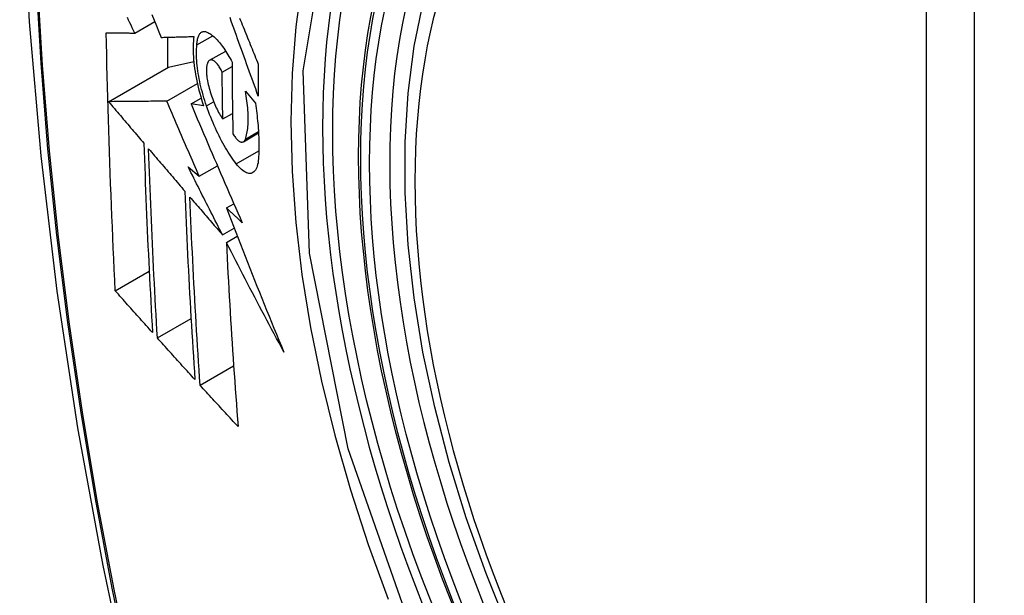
# Model space of a CAD drawing. Header units: inches. Extents: x 17 to 386, y 34 to 183.
# Tile 55 of 95: x 352.099 to 352.44, y 160.509 to 160.708. Entities that reach past the tile are written whole.
import ezdxf

# ---------------------------------------------------------------- set-up
doc = ezdxf.new("R2010")
doc.units = ezdxf.units.IN
doc.header["$MEASUREMENT"] = 0
doc.layers.add('Visible Edges(ANSI)', color=7, linetype='Continuous', lineweight=25)
doc.layers.add('Visible Tangent Edges(ANSI)', color=7, linetype='Continuous', lineweight=25)

msp = doc.modelspace()

# ---------------------------------------------------------------- linework, layer by layer
at = {"layer": 'Visible Edges(ANSI)'}
for p, q in [((352.13894, 160.70307), (352.14585, 160.70706)), ((352.15026, 160.70163), (352.15026, 160.69109)), ((352.16042, 160.69901), (352.16587, 160.70215)), ((352.16482, 160.69364), (352.17036, 160.69683)), ((352.15062, 160.6913), (352.15933, 160.69318)), ((352.12988, 160.67932), (352.15062, 160.6913)), ((352.16915, 160.68955), (352.17256, 160.69152)), ((352.15, 160.67951), (352.16058, 160.68562)), ((352.17718, 160.68296), (352.18063, 160.67883)), ((352.1584, 160.67855), (352.1619, 160.68057)), ((352.16275, 160.67792), (352.1584, 160.67855)), ((352.16938, 160.67335), (352.17273, 160.67529)), ((352.17648, 160.66549), (352.18172, 160.66851)), ((352.15738, 160.65683), (352.16124, 160.65355)), ((352.16124, 160.65355), (352.16751, 160.65717)), ((352.17063, 160.64257), (352.1732, 160.64405)), ((352.16925, 160.63328), (352.1733, 160.63562)), ((352.1706, 160.63063), (352.17438, 160.63282)), ((352.13222, 160.61393), (352.14393, 160.62069)), ((352.14675, 160.59762), (352.1584, 160.60435)), ((352.16154, 160.58126), (352.17312, 160.58794))]:
    msp.add_line(p, q, dxfattribs=at)
at = {"layer": 'Visible Edges(ANSI)', "flags": 128}
for points in [[(352.1532, 161.13012), (352.14036, 161.09206), (352.1293, 161.05288), (352.12, 161.01264), (352.11244, 160.97142), (352.1066, 160.92928), (352.10245, 160.88629), (352.09998, 160.84249), (352.09916, 160.79797), (352.09997, 160.75277), (352.1024, 160.70696), (352.10642, 160.66061), (352.11202, 160.61377), (352.11917, 160.56652), (352.12785, 160.51892), (352.13804, 160.47105), (352.14972, 160.42296)], [(352.26815, 160.49698), (352.26041, 160.51614), (352.25355, 160.53538), (352.24761, 160.55461), (352.24261, 160.57376), (352.23857, 160.59273), (352.23551, 160.61146), (352.23346, 160.62985), (352.23244, 160.64783), (352.23244, 160.66531), (352.23348, 160.68224), (352.23556, 160.69854), (352.23869, 160.71412), (352.24287, 160.72894), (352.24811, 160.7429), (352.25438, 160.75595), (352.26167, 160.768), (352.26999, 160.77899), (352.27928, 160.78882), (352.2895, 160.79743), (352.30059, 160.80474)], [(352.13894, 160.70307), (352.13851, 160.70396), (352.13809, 160.70485), (352.13766, 160.70574), (352.13724, 160.70663), (352.13681, 160.70752), (352.13639, 160.70841)], [(352.14488, 160.70946), (352.14568, 160.70748), (352.14647, 160.70551), (352.14727, 160.70354), (352.14807, 160.70157)], [(352.18164, 160.68125), (352.18119, 160.68248), (352.18074, 160.68372), (352.18029, 160.68495), (352.17985, 160.68619), (352.1794, 160.68742), (352.17895, 160.68866), (352.1785, 160.6899), (352.17806, 160.69113), (352.17761, 160.69237), (352.17716, 160.69361), (352.17672, 160.69485), (352.17627, 160.69608), (352.17583, 160.69732), (352.17538, 160.69855), (352.17494, 160.69979), (352.1745, 160.70102), (352.17406, 160.70225), (352.17362, 160.70348), (352.17318, 160.70471), (352.17274, 160.70594), (352.1723, 160.70716), (352.17187, 160.70839)], [(352.17517, 160.7082), (352.17547, 160.70745), (352.17578, 160.70669), (352.17609, 160.70594), (352.17639, 160.70518), (352.1767, 160.70442), (352.17701, 160.70367), (352.17732, 160.70291), (352.17763, 160.70215), (352.17793, 160.70139), (352.17824, 160.70063), (352.17855, 160.69987), (352.17886, 160.69911), (352.17917, 160.69835), (352.17948, 160.69759), (352.17979, 160.69683), (352.1801, 160.69607), (352.18041, 160.69531), (352.18072, 160.69455), (352.18103, 160.6938), (352.18134, 160.69304), (352.18165, 160.69228)], [(352.13222, 160.61393), (352.13204, 160.61761), (352.13186, 160.6213), (352.13169, 160.62498), (352.13152, 160.62867), (352.13135, 160.63236), (352.13119, 160.63606), (352.13104, 160.63976), (352.13088, 160.64346), (352.13074, 160.64716), (352.13059, 160.65087), (352.13045, 160.65458), (352.13032, 160.6583), (352.13019, 160.66202), (352.13006, 160.66574), (352.12994, 160.66947), (352.12983, 160.6732), (352.12972, 160.67694), (352.12961, 160.68068), (352.12951, 160.68442), (352.12942, 160.68817), (352.12933, 160.69192), (352.12925, 160.69566), (352.12917, 160.69941), (352.12909, 160.70317)], [(352.12909, 160.70317), (352.12948, 160.70316), (352.12987, 160.70316), (352.13027, 160.70316), (352.13066, 160.70315), (352.13106, 160.70315), (352.13147, 160.70314), (352.13187, 160.70314), (352.13228, 160.70313), (352.13269, 160.70313), (352.1331, 160.70313), (352.13351, 160.70312), (352.13392, 160.70312), (352.13434, 160.70311), (352.13475, 160.70311), (352.13517, 160.7031), (352.13559, 160.7031), (352.13601, 160.7031), (352.13642, 160.70309), (352.13684, 160.70309), (352.13726, 160.70308), (352.13768, 160.70308), (352.1381, 160.70308), (352.13852, 160.70307), (352.13894, 160.70307)], [(352.16042, 160.69901), (352.16045, 160.69944), (352.16048, 160.69985), (352.16053, 160.70025), (352.16059, 160.70062), (352.16067, 160.70098), (352.16075, 160.70132), (352.16085, 160.70163), (352.16095, 160.70192), (352.16107, 160.70219), (352.1612, 160.70244), (352.16133, 160.70267), (352.16148, 160.70287), (352.16163, 160.70305), (352.1618, 160.7032), (352.16197, 160.70333), (352.16215, 160.70344), (352.16234, 160.70352), (352.16253, 160.70358), (352.16273, 160.70361), (352.16294, 160.70362), (352.16315, 160.7036), (352.16337, 160.70357), (352.1636, 160.70351), (352.16383, 160.70342)], [(352.16383, 160.70342), (352.16417, 160.70326), (352.16452, 160.70308), (352.16488, 160.70287), (352.16524, 160.70263), (352.1656, 160.70237), (352.16596, 160.70208), (352.16633, 160.70176), (352.1667, 160.70142), (352.16707, 160.70106), (352.16744, 160.70067), (352.16782, 160.70026), (352.16819, 160.69982), (352.16856, 160.69936), (352.16894, 160.69888), (352.16931, 160.69837), (352.16968, 160.69785), (352.17005, 160.6973), (352.17042, 160.69674), (352.17078, 160.69615), (352.17114, 160.69555), (352.1715, 160.69493), (352.17186, 160.69428), (352.17221, 160.69363), (352.17256, 160.69295)], [(352.14807, 160.70157), (352.14853, 160.70158), (352.14899, 160.70159), (352.14946, 160.7016), (352.14992, 160.70162), (352.15039, 160.70163), (352.15086, 160.70164), (352.15133, 160.70165), (352.1518, 160.70166), (352.15227, 160.70168), (352.15274, 160.70169), (352.15321, 160.7017), (352.15368, 160.70171), (352.15416, 160.70173), (352.15463, 160.70174), (352.15511, 160.70175), (352.15558, 160.70177), (352.15605, 160.70178), (352.15653, 160.70179), (352.157, 160.70181), (352.15748, 160.70182), (352.15795, 160.70183), (352.15843, 160.70185), (352.1589, 160.70186), (352.15938, 160.70187)], [(352.15938, 160.70187), (352.15928, 160.7011), (352.1592, 160.7003), (352.15914, 160.69947), (352.15911, 160.6986), (352.15909, 160.69771), (352.1591, 160.69679), (352.15913, 160.69585), (352.15919, 160.69488), (352.15926, 160.6939), (352.15936, 160.69289), (352.15947, 160.69187), (352.15961, 160.69083), (352.15977, 160.68978), (352.15995, 160.68872), (352.16015, 160.68765), (352.16037, 160.68657), (352.16061, 160.68549), (352.16086, 160.6844), (352.16114, 160.68332), (352.16143, 160.68223), (352.16173, 160.68115), (352.16206, 160.68007), (352.1624, 160.67899), (352.16275, 160.67792)], [(352.16374, 160.6779), (352.16343, 160.67883), (352.16312, 160.67976), (352.16284, 160.6807), (352.16256, 160.68164), (352.1623, 160.68258), (352.16205, 160.68352), (352.16182, 160.68447), (352.1616, 160.68541), (352.1614, 160.68635), (352.16121, 160.68729), (352.16104, 160.68821), (352.16089, 160.68913), (352.16075, 160.69004), (352.16063, 160.69094), (352.16053, 160.69183), (352.16045, 160.6927), (352.16038, 160.69356), (352.16033, 160.6944), (352.1603, 160.69522), (352.16029, 160.69603), (352.1603, 160.69681), (352.16032, 160.69757), (352.16036, 160.6983), (352.16042, 160.69901)], [(352.16457, 160.69344), (352.16446, 160.69332), (352.16436, 160.69319), (352.16427, 160.69304), (352.16418, 160.69288), (352.1641, 160.69271), (352.16403, 160.69252), (352.16396, 160.69231), (352.1639, 160.6921), (352.16385, 160.69187), (352.1638, 160.69162), (352.16376, 160.69137), (352.16373, 160.6911), (352.16371, 160.69082), (352.16369, 160.69053), (352.16369, 160.69023), (352.16368, 160.68992), (352.16369, 160.6896), (352.16371, 160.68927), (352.16373, 160.68894), (352.16376, 160.68859), (352.1638, 160.68824), (352.16384, 160.68789), (352.16389, 160.68753), (352.16395, 160.68716)], [(352.16915, 160.68955), (352.16896, 160.68995), (352.16877, 160.69034), (352.16857, 160.6907), (352.16836, 160.69105), (352.16816, 160.69139), (352.16795, 160.6917), (352.16774, 160.692), (352.16753, 160.69227), (352.16732, 160.69253), (352.16711, 160.69276), (352.1669, 160.69297), (352.16669, 160.69316), (352.16649, 160.69332), (352.16629, 160.69346), (352.16609, 160.69358), (352.16589, 160.69367), (352.16571, 160.69373), (352.16552, 160.69377), (352.16534, 160.69378), (352.16517, 160.69377), (352.16501, 160.69372), (352.16485, 160.69366), (352.1647, 160.69356), (352.16457, 160.69344)], [(352.17256, 160.69295), (352.17256, 160.69191), (352.17257, 160.69088), (352.17257, 160.68984), (352.17258, 160.68881), (352.17258, 160.68777), (352.17259, 160.68674), (352.1726, 160.68571), (352.17261, 160.68467), (352.17262, 160.68364), (352.17263, 160.68261), (352.17264, 160.68158), (352.17265, 160.68055), (352.17267, 160.67952), (352.17268, 160.67849), (352.17269, 160.67746), (352.17271, 160.67643), (352.17272, 160.6754), (352.17274, 160.67437), (352.17276, 160.67335), (352.17278, 160.67232), (352.1728, 160.67129), (352.17282, 160.67027), (352.17284, 160.66924), (352.17286, 160.66822)], [(352.16938, 160.67335), (352.16936, 160.67403), (352.16935, 160.6747), (352.16934, 160.67537), (352.16933, 160.67605), (352.16931, 160.67672), (352.1693, 160.67739), (352.16929, 160.67807), (352.16928, 160.67874), (352.16927, 160.67942), (352.16926, 160.68009), (352.16925, 160.68077), (352.16924, 160.68144), (352.16923, 160.68212), (352.16922, 160.68279), (352.16921, 160.68347), (352.16921, 160.68414), (352.1692, 160.68482), (352.16919, 160.68549), (352.16918, 160.68617), (352.16918, 160.68685), (352.16917, 160.68752), (352.16916, 160.6882), (352.16916, 160.68888), (352.16915, 160.68955)], [(352.18165, 160.69228), (352.18165, 160.69182), (352.18164, 160.69136), (352.18164, 160.6909), (352.18164, 160.69044), (352.18164, 160.68997), (352.18164, 160.68951), (352.18164, 160.68905), (352.18163, 160.68859), (352.18163, 160.68813), (352.18163, 160.68768), (352.18163, 160.68722), (352.18163, 160.68676), (352.18163, 160.6863), (352.18163, 160.68584), (352.18163, 160.68538), (352.18163, 160.68492), (352.18163, 160.68446), (352.18163, 160.684), (352.18163, 160.68354), (352.18163, 160.68308), (352.18164, 160.68263), (352.18164, 160.68217), (352.18164, 160.68171), (352.18164, 160.68125)], [(352.16395, 160.68716), (352.16407, 160.68653), (352.1642, 160.68589), (352.16434, 160.68525), (352.16449, 160.68461), (352.16466, 160.68396), (352.16483, 160.68332), (352.16502, 160.68268), (352.16522, 160.68204), (352.16543, 160.68141), (352.16565, 160.68078), (352.16588, 160.68016), (352.16611, 160.67955), (352.16635, 160.67895), (352.16661, 160.67837), (352.16686, 160.67779), (352.16713, 160.67723), (352.16739, 160.67669), (352.16767, 160.67616), (352.16794, 160.67564), (352.16822, 160.67515), (352.16851, 160.67467), (352.1688, 160.67421), (352.16908, 160.67377), (352.16938, 160.67335)], [(352.17717, 160.66642), (352.17733, 160.66687), (352.17747, 160.66735), (352.1776, 160.66785), (352.17772, 160.66837), (352.17782, 160.66893), (352.17791, 160.6695), (352.17799, 160.6701), (352.17805, 160.67072), (352.1781, 160.67136), (352.17813, 160.67202), (352.17815, 160.6727), (352.17816, 160.67341), (352.17815, 160.67413), (352.17813, 160.67487), (352.1781, 160.67562), (352.17805, 160.67639), (352.17799, 160.67718), (352.17791, 160.67797), (352.17782, 160.67878), (352.17772, 160.6796), (352.1776, 160.68043), (352.17747, 160.68127), (352.17733, 160.68211), (352.17718, 160.68296)], [(352.15, 160.67951), (352.14922, 160.67951), (352.14843, 160.6795), (352.14764, 160.67949), (352.14685, 160.67948), (352.14605, 160.67948), (352.14525, 160.67947), (352.14444, 160.67946), (352.14363, 160.67945), (352.14281, 160.67945), (352.14199, 160.67944), (352.14116, 160.67943), (352.14032, 160.67942), (352.13949, 160.67942), (352.13864, 160.67941), (352.13779, 160.6794), (352.13694, 160.67939), (352.13608, 160.67938), (352.13521, 160.67938), (352.13434, 160.67937), (352.13346, 160.67936), (352.13257, 160.67935), (352.13168, 160.67934), (352.13078, 160.67933), (352.12988, 160.67932)], [(352.12988, 160.67932), (352.13039, 160.67873), (352.13089, 160.67813), (352.1314, 160.67753), (352.13191, 160.67693), (352.13242, 160.67633), (352.13293, 160.67574), (352.13344, 160.67514), (352.13395, 160.67454), (352.13446, 160.67394), (352.13496, 160.67334), (352.13547, 160.67274), (352.13598, 160.67214), (352.13649, 160.67154), (352.137, 160.67094), (352.13751, 160.67034), (352.13802, 160.66974), (352.13853, 160.66914), (352.13904, 160.66855), (352.13955, 160.66795), (352.14006, 160.66735), (352.14057, 160.66675), (352.14108, 160.66615), (352.14159, 160.66555), (352.1421, 160.66495)], [(352.16124, 160.65355), (352.16077, 160.65463), (352.16029, 160.65571), (352.15982, 160.65679), (352.15935, 160.65787), (352.15888, 160.65896), (352.1584, 160.66004), (352.15793, 160.66112), (352.15746, 160.6622), (352.15699, 160.66329), (352.15652, 160.66437), (352.15605, 160.66545), (352.15558, 160.66654), (352.15511, 160.66762), (352.15465, 160.6687), (352.15418, 160.66978), (352.15371, 160.67087), (352.15324, 160.67195), (352.15278, 160.67303), (352.15231, 160.67411), (352.15185, 160.67519), (352.15138, 160.67627), (352.15092, 160.67736), (352.15046, 160.67844), (352.15, 160.67951)], [(352.1584, 160.67855), (352.15912, 160.67685), (352.15984, 160.67515), (352.16056, 160.67344), (352.16128, 160.67173), (352.16201, 160.67003), (352.16274, 160.66831), (352.16347, 160.6666), (352.1642, 160.66489), (352.16493, 160.66317), (352.16567, 160.66145), (352.1664, 160.65974), (352.16714, 160.65802), (352.16788, 160.6563), (352.16862, 160.65458), (352.16937, 160.65286), (352.17011, 160.65114), (352.17086, 160.64943), (352.1716, 160.64771), (352.17235, 160.64599), (352.1731, 160.64428), (352.17385, 160.64256), (352.1746, 160.64085), (352.17536, 160.63914), (352.17611, 160.63743)], [(352.17401, 160.65786), (352.17354, 160.65848), (352.17307, 160.65912), (352.17261, 160.65978), (352.17214, 160.66046), (352.17168, 160.66117), (352.17122, 160.66189), (352.17076, 160.66264), (352.1703, 160.6634), (352.16985, 160.66419), (352.1694, 160.665), (352.16895, 160.66582), (352.16851, 160.66666), (352.16807, 160.66753), (352.16764, 160.6684), (352.16722, 160.6693), (352.1668, 160.6702), (352.16639, 160.67112), (352.16599, 160.67206), (352.16559, 160.67301), (352.1652, 160.67396), (352.16482, 160.67493), (352.16445, 160.67591), (352.16409, 160.6769), (352.16374, 160.6779)], [(352.18063, 160.67883), (352.18076, 160.67794), (352.18088, 160.67706), (352.181, 160.67618), (352.18111, 160.67531), (352.18121, 160.67445), (352.1813, 160.67359), (352.18139, 160.67274), (352.18147, 160.6719), (352.18154, 160.67106), (352.18161, 160.67023), (352.18166, 160.66941), (352.18171, 160.6686), (352.18175, 160.6678), (352.18179, 160.66701), (352.18181, 160.66622), (352.18183, 160.66545), (352.18184, 160.66469), (352.18185, 160.66393), (352.18184, 160.66319), (352.18183, 160.66246), (352.18181, 160.66174), (352.18178, 160.66103), (352.18175, 160.66033), (352.1817, 160.65965)], [(352.17286, 160.66822), (352.17307, 160.66787), (352.17328, 160.66755), (352.1735, 160.66724), (352.17371, 160.66695), (352.17393, 160.66669), (352.17414, 160.66644), (352.17436, 160.66622), (352.17457, 160.66602), (352.17478, 160.66585), (352.17498, 160.6657), (352.17519, 160.66558), (352.17538, 160.66548), (352.17558, 160.66541), (352.17576, 160.66537), (352.17594, 160.66535), (352.17612, 160.66536), (352.17628, 160.6654), (352.17644, 160.66546), (352.17659, 160.66555), (352.17672, 160.66567), (352.17685, 160.66582), (352.17697, 160.66599), (352.17708, 160.6662), (352.17717, 160.66642)], [(352.1421, 160.66495), (352.14219, 160.6622), (352.14229, 160.65945), (352.14238, 160.6567), (352.14248, 160.65395), (352.14259, 160.65121), (352.14269, 160.64846), (352.1428, 160.64572), (352.14291, 160.64299), (352.14303, 160.64025), (352.14315, 160.63752), (352.14327, 160.63479), (352.14339, 160.63207), (352.14351, 160.62934), (352.14364, 160.62662), (352.14377, 160.6239), (352.14391, 160.62118), (352.14404, 160.61846), (352.14418, 160.61575), (352.14432, 160.61304), (352.14446, 160.61033), (352.14461, 160.60762), (352.14476, 160.60491), (352.14491, 160.60221), (352.14506, 160.5995)], [(352.14675, 160.59762), (352.14659, 160.60033), (352.14644, 160.60304), (352.14629, 160.60576), (352.14614, 160.60847), (352.14599, 160.61119), (352.14585, 160.61391), (352.14571, 160.61662), (352.14557, 160.61934), (352.14543, 160.62206), (352.1453, 160.62478), (352.14517, 160.6275), (352.14504, 160.63023), (352.14492, 160.63295), (352.1448, 160.63568), (352.14468, 160.6384), (352.14456, 160.64113), (352.14445, 160.64386), (352.14433, 160.64659), (352.14423, 160.64933), (352.14412, 160.65207), (352.14402, 160.65481), (352.14392, 160.65755), (352.14383, 160.66029), (352.14373, 160.66304)], [(352.14373, 160.66304), (352.14425, 160.66243), (352.14477, 160.66182), (352.14529, 160.66121), (352.14581, 160.66061), (352.14633, 160.66), (352.14685, 160.65939), (352.14737, 160.65878), (352.14789, 160.65817), (352.14841, 160.65756), (352.14893, 160.65695), (352.14945, 160.65634), (352.14997, 160.65573), (352.1505, 160.65512), (352.15102, 160.65451), (352.15154, 160.6539), (352.15206, 160.65329), (352.15258, 160.65268), (352.1531, 160.65207), (352.15363, 160.65146), (352.15415, 160.65085), (352.15467, 160.65024), (352.15519, 160.64963), (352.15571, 160.64902), (352.15623, 160.64841)], [(352.1817, 160.65965), (352.18164, 160.65892), (352.18154, 160.65824), (352.18141, 160.65761), (352.18126, 160.65704), (352.18108, 160.65652), (352.18087, 160.65606), (352.18063, 160.65565), (352.18037, 160.65531), (352.18009, 160.65503), (352.17979, 160.65481), (352.17946, 160.65465), (352.17912, 160.65455), (352.17876, 160.65451), (352.17838, 160.65453), (352.17799, 160.65461), (352.17758, 160.65475), (352.17716, 160.65495), (352.17673, 160.6552), (352.17629, 160.65551), (352.17585, 160.65588), (352.17539, 160.6563), (352.17494, 160.65677), (352.17448, 160.65729), (352.17401, 160.65786)], [(352.16925, 160.63328), (352.16875, 160.63426), (352.16825, 160.63524), (352.16775, 160.63622), (352.16725, 160.6372), (352.16675, 160.63818), (352.16626, 160.63916), (352.16576, 160.64015), (352.16526, 160.64113), (352.16476, 160.64211), (352.16427, 160.64309), (352.16377, 160.64407), (352.16328, 160.64506), (352.16278, 160.64604), (352.16229, 160.64702), (352.1618, 160.648), (352.1613, 160.64899), (352.16081, 160.64997), (352.16032, 160.65095), (352.15983, 160.65193), (352.15934, 160.65291), (352.15885, 160.65389), (352.15836, 160.65487), (352.15787, 160.65585), (352.15738, 160.65683)], [(352.15623, 160.64841), (352.15634, 160.64567), (352.15645, 160.64292), (352.15657, 160.64018), (352.15669, 160.63744), (352.15681, 160.63471), (352.15694, 160.63198), (352.15707, 160.62924), (352.1572, 160.62652), (352.15733, 160.62379), (352.15747, 160.62107), (352.15762, 160.61835), (352.15776, 160.61563), (352.15791, 160.61292), (352.15806, 160.61021), (352.15821, 160.6075), (352.15837, 160.6048), (352.15853, 160.6021), (352.15869, 160.5994), (352.15885, 160.5967), (352.15902, 160.59401), (352.15919, 160.59132), (352.15936, 160.58863), (352.15953, 160.58595), (352.15971, 160.58327)], [(352.16154, 160.58126), (352.16136, 160.58395), (352.16118, 160.58665), (352.161, 160.58934), (352.16083, 160.59204), (352.16066, 160.59474), (352.16049, 160.59744), (352.16033, 160.60014), (352.16017, 160.60284), (352.16001, 160.60555), (352.15985, 160.60825), (352.1597, 160.61096), (352.15955, 160.61367), (352.1594, 160.61638), (352.15925, 160.61909), (352.15911, 160.62181), (352.15897, 160.62453), (352.15884, 160.62725), (352.15871, 160.62997), (352.15858, 160.6327), (352.15845, 160.63542), (352.15833, 160.63816), (352.15821, 160.64089), (352.1581, 160.64363), (352.15799, 160.64637)], [(352.15799, 160.64637), (352.15846, 160.64582), (352.15892, 160.64528), (352.15939, 160.64473), (352.15986, 160.64419), (352.16033, 160.64364), (352.1608, 160.6431), (352.16126, 160.64255), (352.16173, 160.64201), (352.1622, 160.64146), (352.16267, 160.64091), (352.16314, 160.64037), (352.16361, 160.63982), (352.16408, 160.63928), (352.16455, 160.63873), (352.16502, 160.63819), (352.16549, 160.63764), (352.16596, 160.63709), (352.16643, 160.63655), (352.1669, 160.636), (352.16737, 160.63546), (352.16784, 160.63491), (352.16831, 160.63437), (352.16878, 160.63382), (352.16925, 160.63328)], [(352.17611, 160.63743), (352.17588, 160.63764), (352.17565, 160.63786), (352.17543, 160.63807), (352.1752, 160.63829), (352.17497, 160.6385), (352.17474, 160.63871), (352.17451, 160.63893), (352.17428, 160.63914), (352.17406, 160.63936), (352.17383, 160.63957), (352.1736, 160.63978), (352.17337, 160.64), (352.17314, 160.64021), (352.17291, 160.64043), (352.17269, 160.64064), (352.17246, 160.64086), (352.17223, 160.64107), (352.172, 160.64128), (352.17177, 160.6415), (352.17155, 160.64171), (352.17132, 160.64193), (352.17109, 160.64214), (352.17086, 160.64235), (352.17063, 160.64257)], [(352.17063, 160.64257), (352.17143, 160.64049), (352.17222, 160.63842), (352.17302, 160.63634), (352.17382, 160.63427), (352.17463, 160.63219), (352.17544, 160.63011), (352.17625, 160.62804), (352.17706, 160.62596), (352.17788, 160.62388), (352.1787, 160.62181), (352.17952, 160.61973), (352.18034, 160.61765), (352.18117, 160.61558), (352.182, 160.6135), (352.18284, 160.61142), (352.18368, 160.60935), (352.18452, 160.60727), (352.18536, 160.6052), (352.18621, 160.60313), (352.18706, 160.60105), (352.18792, 160.59898), (352.18877, 160.59691), (352.18964, 160.59484), (352.1905, 160.59277)], [(352.1905, 160.59277), (352.18965, 160.59435), (352.1888, 160.59592), (352.18795, 160.59749), (352.18711, 160.59907), (352.18626, 160.60065), (352.18542, 160.60223), (352.18458, 160.6038), (352.18374, 160.60538), (352.18291, 160.60696), (352.18207, 160.60854), (352.18124, 160.61013), (352.18041, 160.61171), (352.17958, 160.61329), (352.17875, 160.61487), (352.17793, 160.61645), (352.1771, 160.61803), (352.17628, 160.61961), (352.17546, 160.62118), (352.17465, 160.62276), (352.17383, 160.62434), (352.17302, 160.62591), (352.17221, 160.62749), (352.1714, 160.62906), (352.1706, 160.63063)], [(352.1706, 160.63063), (352.17073, 160.62795), (352.17086, 160.62526), (352.171, 160.62258), (352.17114, 160.6199), (352.17129, 160.61722), (352.17144, 160.61455), (352.17159, 160.61187), (352.17175, 160.60921), (352.17191, 160.60654), (352.17207, 160.60387), (352.17224, 160.60121), (352.17241, 160.59856), (352.17258, 160.5959), (352.17276, 160.59325), (352.17294, 160.59061), (352.17312, 160.58796), (352.1733, 160.58533), (352.17349, 160.58269), (352.17368, 160.58006), (352.17387, 160.57744), (352.17406, 160.57482), (352.17426, 160.57221), (352.17446, 160.5696), (352.17466, 160.56699)], [(352.14506, 160.5995), (352.14452, 160.60011), (352.14398, 160.60071), (352.14345, 160.60131), (352.14291, 160.60191), (352.14237, 160.60251), (352.14184, 160.60311), (352.1413, 160.60371), (352.14076, 160.60431), (352.14023, 160.60491), (352.13969, 160.60551), (352.13916, 160.60611), (352.13862, 160.60672), (352.13809, 160.60732), (352.13755, 160.60792), (352.13702, 160.60852), (352.13648, 160.60912), (352.13595, 160.60972), (352.13541, 160.61032), (352.13488, 160.61093), (352.13435, 160.61153), (352.13381, 160.61213), (352.13328, 160.61273), (352.13275, 160.61333), (352.13222, 160.61393)], [(352.15971, 160.58327), (352.15917, 160.58386), (352.15863, 160.58446), (352.15808, 160.58506), (352.15754, 160.58565), (352.157, 160.58625), (352.15646, 160.58685), (352.15591, 160.58745), (352.15537, 160.58805), (352.15483, 160.58864), (352.15429, 160.58924), (352.15375, 160.58984), (352.15321, 160.59044), (352.15267, 160.59104), (352.15213, 160.59164), (352.15159, 160.59224), (352.15105, 160.59283), (352.15051, 160.59343), (352.14997, 160.59403), (352.14943, 160.59463), (352.14889, 160.59523), (352.14836, 160.59583), (352.14782, 160.59643), (352.14728, 160.59702), (352.14675, 160.59762)], [(352.17466, 160.56699), (352.17411, 160.56759), (352.17356, 160.56818), (352.17301, 160.56877), (352.17246, 160.56937), (352.17191, 160.56996), (352.17136, 160.57055), (352.17081, 160.57115), (352.17026, 160.57174), (352.16972, 160.57234), (352.16917, 160.57293), (352.16862, 160.57353), (352.16807, 160.57412), (352.16753, 160.57472), (352.16698, 160.57531), (352.16643, 160.57591), (352.16589, 160.5765), (352.16534, 160.5771), (352.1648, 160.57769), (352.16425, 160.57829), (352.16371, 160.57888), (352.16317, 160.57947), (352.16262, 160.58007), (352.16208, 160.58066), (352.16154, 160.58126)]]:
    msp.add_lwpolyline(points, dxfattribs=at)
at = {"layer": 'Visible Edges(ANSI)'}
msp.add_ellipse((352.44978, 160.52946), major_axis=(0.15748, -0.27276), ratio=0.57735, start_param=2.363977, end_param=7.060801, dxfattribs=at)
msp.add_ellipse((352.4463, 160.52745), major_axis=(-0.15994, 0.27703), ratio=0.57735, dxfattribs=at)
at = {"layer": 'Visible Tangent Edges(ANSI)'}
for p, q in [((352.41254, 160.79209), (352.41254, 160.30741)), ((352.42924, 160.30741), (352.42924, 160.79209)), ((352.16374, 160.6779), (352.1662, 160.67933)), ((352.17717, 160.66642), (352.18169, 160.66903)), ((352.17401, 160.65786), (352.18183, 160.66237))]:
    msp.add_line(p, q, dxfattribs=at)
at = {"layer": 'Visible Tangent Edges(ANSI)', "flags": 128}
for points in [[(352.15234, 161.08638), (352.14457, 161.06393), (352.13745, 161.04083), (352.13098, 161.01709), (352.12517, 160.99274), (352.12004, 160.9678), (352.11558, 160.94231), (352.11181, 160.91629), (352.10872, 160.88978), (352.10633, 160.86281), (352.10462, 160.83542), (352.10361, 160.80764), (352.10328, 160.77947), (352.10364, 160.75092), (352.10469, 160.72198), (352.10642, 160.69269), (352.10883, 160.66308), (352.11192, 160.63317), (352.11569, 160.60301), (352.12013, 160.5726), (352.12525, 160.54195), (352.13103, 160.51109), (352.13748, 160.48006)], [(352.13823, 160.47967), (352.13177, 160.51065), (352.12597, 160.54144), (352.12083, 160.57203), (352.11637, 160.60239), (352.11259, 160.63249), (352.10949, 160.66235), (352.10706, 160.69191), (352.10532, 160.72114), (352.10427, 160.75001), (352.10391, 160.77849), (352.10424, 160.80659), (352.10526, 160.83429), (352.10697, 160.86159), (352.10938, 160.88847), (352.11248, 160.91488), (352.11627, 160.94079), (352.12074, 160.96617), (352.12589, 160.99098), (352.13172, 161.01521), (352.1382, 161.03882), (352.14534, 161.06179), (352.15312, 161.0841)], [(352.2369, 160.49024), (352.21276, 160.55932), (352.19932, 160.6269), (352.19717, 160.68998), (352.20642, 160.7454), (352.22671, 160.79086), (352.25697, 160.82406), (352.29592, 160.84353), (352.34188, 160.84851), (352.39255, 160.83873), (352.44567, 160.81468)], [(352.25159, 160.82519), (352.24256, 160.81721), (352.2342, 160.80824), (352.22654, 160.79831), (352.21961, 160.78747), (352.21342, 160.77573), (352.20801, 160.76313), (352.20341, 160.74972), (352.19963, 160.73557), (352.19668, 160.72073), (352.19456, 160.70524), (352.19329, 160.68913), (352.19287, 160.67244), (352.1933, 160.65523), (352.19458, 160.63759), (352.19671, 160.61958), (352.19968, 160.60128), (352.20347, 160.58273), (352.20806, 160.564), (352.21346, 160.54514), (352.21963, 160.52621), (352.22657, 160.50729)]]:
    msp.add_lwpolyline(points, dxfattribs=at)
at = {"layer": 'Visible Tangent Edges(ANSI)'}
for centre, major_axis, start_param, end_param in [((352.44878, 160.52889), (-0.17318, 0.29996), 5.05527, 10.652693), ((352.44873, 160.52886), (-0.15059, 0.26083), 5.66855, 8.468616)]:
    msp.add_ellipse(centre, major_axis=major_axis, ratio=0.57735, start_param=start_param, end_param=end_param, dxfattribs=at)
for centre, major_axis in [((352.44937, 160.52923), (0.17111, -0.29637)), ((352.4464, 160.52751), (-0.1627, 0.2818)), ((352.4463, 160.52745), (0.1621, -0.28076))]:
    msp.add_ellipse(centre, major_axis=major_axis, ratio=0.57735, dxfattribs=at)

doc.saveas('drawing.dxf')
